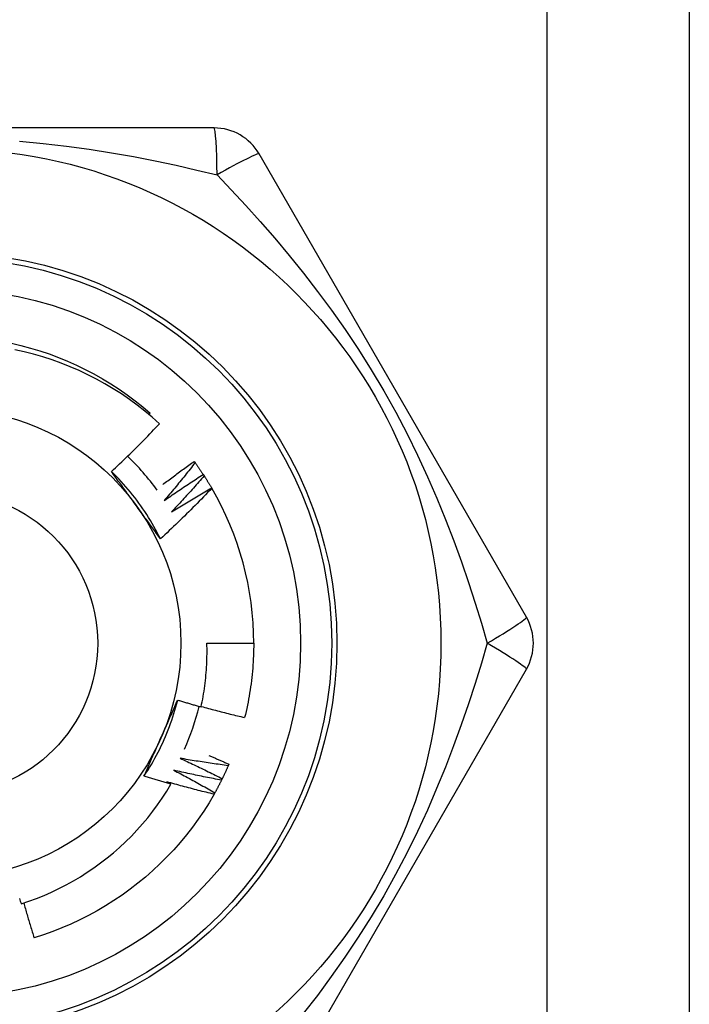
# Model space of a CAD drawing. Header units: inches. Extents: x 4.2 to 80.3, y 5.9 to 52.3.
# Tile 5 of 72: x 7.311 to 7.637, y 18.481 to 18.96. Entities that reach past the tile are written whole.
import ezdxf

# ---------------------------------------------------------------- set-up
doc = ezdxf.new("R2010")
doc.units = ezdxf.units.IN
doc.header["$LTSCALE"] = 5.125904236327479
doc.header["$MEASUREMENT"] = 0
doc.layers.add('Visible Edges(ANSI)', color=7, linetype='Continuous', lineweight=25)
doc.layers.add('Visible Tangent Edges(ANSI)', color=7, linetype='Continuous', lineweight=25)

msp = doc.modelspace()

# ---------------------------------------------------------------- linework, layer by layer
at = {"layer": 'Visible Edges(ANSI)'}
for p, q in [((7.636664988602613, 40.60268521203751), (7.636664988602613, 18.23633035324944)), ((7.40529318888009, 18.90742229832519), (7.145040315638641, 18.90742229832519)), ((7.55735105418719, 18.66937458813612), (7.427224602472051, 18.89476018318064)), ((7.373623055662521, 18.76793158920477), (7.374192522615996, 18.76859686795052)), ((7.395575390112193, 18.74517705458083), (7.396033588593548, 18.7445499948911)), ((7.400004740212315, 18.73880814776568), (7.400429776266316, 18.73815814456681)), ((7.404097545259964, 18.73221791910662), (7.404159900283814, 18.73211135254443)), ((7.401790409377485, 18.65671247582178), (7.424579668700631, 18.65671247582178)), ((7.427224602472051, 18.4186647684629), (7.55735105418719, 18.64405036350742)), ((7.412498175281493, 18.59785414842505), (7.41219038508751, 18.5971411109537)), ((7.382328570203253, 18.5892595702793), (7.384277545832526, 18.58810915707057)), ((7.409258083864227, 18.59080545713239), (7.408913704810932, 18.59010935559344)), ((7.405656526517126, 18.58393444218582), (7.405276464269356, 18.58325715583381))]:
    msp.add_line(p, q, dxfattribs=at)
at = {"layer": 'Visible Edges(ANSI)', "flags": 128}
for points in [[(7.306571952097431, 18.80267941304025), (7.311229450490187, 18.8015865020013), (7.315850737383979, 18.80034774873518), (7.320431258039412, 18.7989647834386), (7.324966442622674, 18.79743922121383), (7.32945173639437, 18.79577266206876), (7.333882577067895, 18.79396673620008), (7.338254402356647, 18.79202304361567), (7.342562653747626, 18.78994319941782), (7.346802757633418, 18.78772881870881), (7.35097017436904, 18.78538153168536), (7.355060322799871, 18.78290293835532), (7.359068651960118, 18.78029464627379), (7.362990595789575, 18.77755828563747), (7.366821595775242, 18.77469545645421), (7.370557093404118, 18.77170778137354), (7.374192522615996, 18.76859686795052)], [(7.378684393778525, 18.76349118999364), (7.375158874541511, 18.76662676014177), (7.371539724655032, 18.76964540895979), (7.367829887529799, 18.77254511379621), (7.364032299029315, 18.77532382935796), (7.360149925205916, 18.77797953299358), (7.356185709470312, 18.78051019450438), (7.352142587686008, 18.7829137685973), (7.348023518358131, 18.78518823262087), (7.343831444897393, 18.78733156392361), (7.339569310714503, 18.78934171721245), (7.33524007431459, 18.79121666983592), (7.330848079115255, 18.79295384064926), (7.326406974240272, 18.79454765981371), (7.321922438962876, 18.79599645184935), (7.317398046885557, 18.79729946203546), (7.312837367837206, 18.79845589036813), (7.308243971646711, 18.79946496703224)], [(7.355299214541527, 18.74023424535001), (7.356305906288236, 18.7411711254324), (7.357309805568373, 18.7421108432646), (7.358310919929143, 18.74305339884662), (7.359309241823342, 18.74399877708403), (7.36030476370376, 18.74494698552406), (7.361297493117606, 18.74589800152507), (7.362287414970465, 18.74685183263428), (7.363274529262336, 18.74780845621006), (7.364258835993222, 18.74876788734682), (7.365240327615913, 18.74973009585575), (7.366218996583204, 18.75069509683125), (7.367194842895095, 18.75166286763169), (7.368167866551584, 18.7526334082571), (7.369138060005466, 18.75360671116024), (7.370105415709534, 18.75458276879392), (7.371069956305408, 18.75556159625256), (7.372031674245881, 18.75654318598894), (7.372990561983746, 18.75752753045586), (7.373946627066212, 18.75851462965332), (7.374899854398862, 18.75950447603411), (7.375850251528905, 18.76049705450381), (7.376797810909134, 18.76149237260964), (7.37774252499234, 18.76249042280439), (7.378684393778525, 18.76349118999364)], [(7.380266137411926, 18.73387630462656), (7.380894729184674, 18.73435894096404), (7.381524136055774, 18.73484055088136), (7.382154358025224, 18.73532114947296), (7.382785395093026, 18.73580072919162), (7.38341723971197, 18.73627928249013), (7.384049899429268, 18.7367568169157), (7.384683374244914, 18.73723333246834), (7.385317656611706, 18.73770882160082), (7.385952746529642, 18.73818329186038), (7.38658864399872, 18.73865673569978), (7.387225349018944, 18.73912915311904), (7.387862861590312, 18.73960055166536), (7.388501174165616, 18.74007091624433), (7.389140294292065, 18.74054026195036), (7.38978021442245, 18.74100857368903), (7.390420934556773, 18.74147585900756), (7.391062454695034, 18.74194211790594), (7.391704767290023, 18.74240734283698), (7.392347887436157, 18.74287154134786), (7.392991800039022, 18.7433347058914), (7.393636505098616, 18.74379684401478), (7.394282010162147, 18.74425794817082), (7.394928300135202, 18.7447180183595), (7.395575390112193, 18.74517705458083)], [(7.379176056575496, 18.70749792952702), (7.378417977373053, 18.70901627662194), (7.377637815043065, 18.71052344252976), (7.376835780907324, 18.7120191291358), (7.37601207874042, 18.71350302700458), (7.375166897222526, 18.71497483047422), (7.374300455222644, 18.71643423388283), (7.373412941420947, 18.71788093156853), (7.372504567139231, 18.71931461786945), (7.371575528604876, 18.7207349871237), (7.370626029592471, 18.7221417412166), (7.3696562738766, 18.72353455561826), (7.368666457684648, 18.72491314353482), (7.367656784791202, 18.72627718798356), (7.366627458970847, 18.72762639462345), (7.365578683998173, 18.72896044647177), (7.364510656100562, 18.73027904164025), (7.363423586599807, 18.7315818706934), (7.362317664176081, 18.73286863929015), (7.361193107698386, 18.73413903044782), (7.36005009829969, 18.73539274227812), (7.358888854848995, 18.73662947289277), (7.35770957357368, 18.73784890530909), (7.356512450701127, 18.739050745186), (7.355297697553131, 18.74023469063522)], [(7.36736153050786, 18.72369589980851), (7.366856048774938, 18.72439161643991), (7.366351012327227, 18.72508669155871), (7.365846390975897, 18.72578113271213), (7.365342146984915, 18.72647495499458), (7.364838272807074, 18.72716815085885), (7.364334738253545, 18.72786074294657), (7.363831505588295, 18.72855273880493), (7.363328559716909, 18.72924415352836), (7.362825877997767, 18.72993497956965), (7.362323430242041, 18.73062523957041), (7.3618211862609, 18.73131494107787), (7.361319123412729, 18.73200409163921), (7.360817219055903, 18.73269269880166), (7.360315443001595, 18.73338077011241), (7.359813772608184, 18.73406832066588), (7.359312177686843, 18.73475535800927), (7.358810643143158, 18.7354418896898), (7.358309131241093, 18.73612792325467), (7.357807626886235, 18.73681347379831), (7.35730609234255, 18.73749854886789), (7.356804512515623, 18.73818314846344), (7.356302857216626, 18.73886729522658), (7.355801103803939, 18.73955098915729), (7.355299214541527, 18.74023424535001)], [(7.396033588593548, 18.7445499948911), (7.395426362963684, 18.7437709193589), (7.394817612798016, 18.74299297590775), (7.394207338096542, 18.74221615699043), (7.393595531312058, 18.74144048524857), (7.392982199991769, 18.74066594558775), (7.392367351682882, 18.73989254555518), (7.39175097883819, 18.73912029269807), (7.391133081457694, 18.73834918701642), (7.3905136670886, 18.73757922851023), (7.389892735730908, 18.73681041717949), (7.389270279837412, 18.73604276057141), (7.388646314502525, 18.735276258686), (7.388020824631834, 18.73451091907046), (7.387393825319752, 18.73374673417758), (7.386765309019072, 18.73298371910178), (7.386135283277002, 18.73222186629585), (7.385503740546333, 18.73146118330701), (7.384870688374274, 18.73070167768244), (7.384236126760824, 18.72994333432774), (7.383600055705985, 18.72918617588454), (7.382962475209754, 18.72843019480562), (7.382323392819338, 18.72767539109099), (7.381682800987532, 18.72692177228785), (7.381040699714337, 18.72616934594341)], [(7.396033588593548, 18.7445499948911), (7.396204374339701, 18.74431448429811), (7.396374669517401, 18.74407864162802), (7.396544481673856, 18.74384245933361), (7.396713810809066, 18.7436059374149), (7.396882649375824, 18.74336907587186), (7.397051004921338, 18.74313187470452), (7.397218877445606, 18.74289434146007), (7.397386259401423, 18.74265647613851), (7.397553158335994, 18.74241827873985), (7.397719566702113, 18.74217974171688), (7.397885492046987, 18.741940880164), (7.398050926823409, 18.74170168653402), (7.398215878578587, 18.74146216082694), (7.398380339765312, 18.74122231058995), (7.398544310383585, 18.74098213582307), (7.398707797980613, 18.74074162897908), (7.398870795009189, 18.7405008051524), (7.399033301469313, 18.74025964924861), (7.399195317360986, 18.74001817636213), (7.399356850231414, 18.73977637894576), (7.399517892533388, 18.73953426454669), (7.399678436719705, 18.73929182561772), (7.399838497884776, 18.73904906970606), (7.399998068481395, 18.7388059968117)], [(7.381040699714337, 18.72616934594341), (7.381818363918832, 18.72671348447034), (7.382597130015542, 18.72725611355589), (7.383376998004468, 18.72779721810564), (7.384157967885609, 18.72833681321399), (7.384940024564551, 18.72887488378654), (7.385723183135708, 18.72941142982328), (7.386507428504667, 18.72994645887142), (7.387292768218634, 18.73047997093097), (7.388079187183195, 18.73101195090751), (7.388866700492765, 18.73154241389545), (7.389655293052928, 18.73207134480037), (7.390444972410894, 18.7325987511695), (7.391235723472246, 18.73312462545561), (7.3920275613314, 18.73364897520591), (7.392820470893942, 18.73417179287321), (7.39361445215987, 18.7346930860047), (7.394409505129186, 18.73521283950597), (7.395205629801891, 18.73573106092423), (7.396002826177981, 18.73624775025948), (7.396801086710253, 18.73676290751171), (7.397600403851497, 18.73727652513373), (7.398400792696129, 18.73778860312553), (7.399202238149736, 18.73829914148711), (7.400004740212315, 18.73880814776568)], [(7.400429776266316, 18.73815814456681), (7.399782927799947, 18.73741163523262), (7.399134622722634, 18.73666634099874), (7.398484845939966, 18.73592224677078), (7.397833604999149, 18.73517937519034), (7.397180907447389, 18.73443771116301), (7.396526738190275, 18.73369726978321), (7.395871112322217, 18.73295805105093), (7.395214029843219, 18.73222005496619), (7.394555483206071, 18.73148328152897), (7.393895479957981, 18.73074773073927), (7.393234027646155, 18.73001341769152), (7.392571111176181, 18.7292803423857), (7.391906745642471, 18.72854849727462), (7.391240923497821, 18.72781788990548), (7.390573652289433, 18.72708852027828), (7.389904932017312, 18.72636039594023), (7.389234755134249, 18.72563351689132), (7.388563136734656, 18.72490789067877), (7.38789006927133, 18.72418350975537), (7.387215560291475, 18.72346038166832), (7.386539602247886, 18.72273851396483), (7.38586219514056, 18.7220178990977), (7.385183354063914, 18.72129855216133), (7.38450307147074, 18.72058045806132)], [(7.400429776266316, 18.73815814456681), (7.400588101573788, 18.73791409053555), (7.400745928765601, 18.73766972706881), (7.400903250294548, 18.73742504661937), (7.401060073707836, 18.73718004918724), (7.401216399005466, 18.73693474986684), (7.401372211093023, 18.73668913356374), (7.401527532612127, 18.73644320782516), (7.401682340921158, 18.73619697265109), (7.401836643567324, 18.73595042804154), (7.401990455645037, 18.73570358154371), (7.402143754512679, 18.7354564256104), (7.402296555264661, 18.73520896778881), (7.402448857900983, 18.73496120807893), (7.402600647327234, 18.73471314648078), (7.402751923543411, 18.73446478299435), (7.402902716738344, 18.73421611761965), (7.40305298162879, 18.73396715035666), (7.40320276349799, 18.73371788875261), (7.403352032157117, 18.73346833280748), (7.403500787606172, 18.73321847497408), (7.403649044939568, 18.73296833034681), (7.403796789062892, 18.73271788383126), (7.403944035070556, 18.73246715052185), (7.404090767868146, 18.73221612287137)], [(7.404159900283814, 18.73211135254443), (7.403153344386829, 18.73105190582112), (7.402143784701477, 18.72999536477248), (7.401131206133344, 18.72894172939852), (7.400115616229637, 18.72789102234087), (7.399097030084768, 18.72684323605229), (7.398075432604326, 18.72579838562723), (7.397050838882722, 18.72475647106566), (7.396023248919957, 18.72371749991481), (7.39499267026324, 18.72268147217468), (7.393959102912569, 18.72164841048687), (7.392922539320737, 18.72061829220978), (7.391882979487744, 18.71959112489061), (7.390840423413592, 18.71856691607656), (7.389794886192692, 18.71754567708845), (7.388746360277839, 18.71652740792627), (7.38769485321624, 18.71551211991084), (7.3866403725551, 18.71449982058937), (7.38558291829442, 18.71349051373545), (7.384522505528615, 18.71248420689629), (7.383459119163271, 18.71148090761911), (7.382392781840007, 18.71048062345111), (7.381323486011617, 18.70948336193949), (7.380251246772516, 18.70848912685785), (7.379176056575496, 18.70749792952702)], [(7.38450307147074, 18.72058045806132), (7.385307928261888, 18.7210835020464), (7.386113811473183, 18.72158497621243), (7.386920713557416, 18.72208488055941), (7.387728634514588, 18.72258320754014), (7.388537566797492, 18.72307996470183), (7.389347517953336, 18.72357513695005), (7.390158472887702, 18.72406874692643), (7.390970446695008, 18.72456077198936), (7.391783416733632, 18.72505121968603), (7.392597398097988, 18.72554008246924), (7.393412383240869, 18.7260273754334), (7.394228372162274, 18.72651308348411), (7.395045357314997, 18.72699720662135), (7.395863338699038, 18.72747975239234), (7.396682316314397, 18.72796071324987), (7.397502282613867, 18.72844008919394), (7.398323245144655, 18.72891787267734), (7.399145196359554, 18.72939407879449), (7.399968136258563, 18.72986869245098), (7.400792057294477, 18.730341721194), (7.401616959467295, 18.73081315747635), (7.402442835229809, 18.73128300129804), (7.403269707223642, 18.73175126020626), (7.404097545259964, 18.73221791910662)], [(7.379176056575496, 18.70749792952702), (7.37868433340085, 18.70816715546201), (7.378192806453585, 18.70883674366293), (7.377701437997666, 18.7095067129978), (7.377210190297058, 18.71017708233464), (7.376719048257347, 18.71084787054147), (7.376227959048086, 18.71151909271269), (7.375736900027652, 18.71219076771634), (7.375245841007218, 18.71286291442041), (7.374754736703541, 18.71353555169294), (7.37426357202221, 18.71420869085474), (7.373772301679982, 18.71488235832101), (7.373280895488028, 18.71555656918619), (7.372789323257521, 18.71623133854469), (7.372297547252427, 18.71690668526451), (7.371805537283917, 18.71758262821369), (7.371313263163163, 18.71825918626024), (7.370820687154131, 18.71893637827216), (7.370327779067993, 18.71961421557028), (7.369834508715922, 18.72029272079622), (7.369340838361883, 18.72097191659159), (7.368846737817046, 18.72165181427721), (7.368352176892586, 18.72233242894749), (7.367857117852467, 18.72301379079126), (7.36736153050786, 18.72369589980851)], [(7.398958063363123, 18.62571809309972), (7.399227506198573, 18.62699062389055), (7.399484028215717, 18.62826615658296), (7.399727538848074, 18.62954441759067), (7.399957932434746, 18.63082479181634), (7.400175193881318, 18.63210714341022), (7.400379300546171, 18.63339136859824), (7.400570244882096, 18.63467736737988), (7.40074801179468, 18.63596503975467), (7.40091258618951, 18.6372542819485), (7.401063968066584, 18.63854499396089), (7.401202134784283, 18.63983707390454), (7.401327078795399, 18.64113042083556), (7.401438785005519, 18.64242493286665), (7.401537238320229, 18.64372050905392), (7.401622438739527, 18.64501704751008), (7.401694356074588, 18.64631444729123), (7.401752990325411, 18.64761260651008), (7.401798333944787, 18.64891142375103), (7.401830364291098, 18.65021079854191), (7.401849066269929, 18.65151062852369), (7.401854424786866, 18.65281081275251), (7.401846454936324, 18.65411124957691), (7.401825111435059, 18.65541183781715), (7.401790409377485, 18.65671247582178)], [(7.424579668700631, 18.65671247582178), (7.424571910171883, 18.65519235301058), (7.424548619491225, 18.65367239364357), (7.424509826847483, 18.65215275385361), (7.424455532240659, 18.65063358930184), (7.424385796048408, 18.64911505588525), (7.424300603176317, 18.64759731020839), (7.424199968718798, 18.64608050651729), (7.424083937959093, 18.6445648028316), (7.423952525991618, 18.64305035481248), (7.423805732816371, 18.64153731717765), (7.423643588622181, 18.64002584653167), (7.423466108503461, 18.63851609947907), (7.423273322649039, 18.63700822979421), (7.423065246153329, 18.63550239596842), (7.422841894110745, 18.63399875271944), (7.422603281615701, 18.63249745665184), (7.422349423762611, 18.63099866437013), (7.422080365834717, 18.62950252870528), (7.421796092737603, 18.62800920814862), (7.421496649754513, 18.62651885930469), (7.421182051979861, 18.62503163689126), (7.420852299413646, 18.62354769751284), (7.420507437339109, 18.62206719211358), (7.420147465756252, 18.62059028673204)], [(7.371152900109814, 18.59203050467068), (7.372088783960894, 18.59344619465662), (7.373003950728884, 18.59487541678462), (7.373898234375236, 18.59631783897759), (7.374771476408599, 18.59777314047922), (7.375623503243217, 18.59924098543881), (7.376454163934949, 18.60072104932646), (7.377263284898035, 18.60221300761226), (7.378050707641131, 18.60371652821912), (7.378816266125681, 18.60523128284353), (7.379559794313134, 18.60675694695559), (7.380281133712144, 18.6082931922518), (7.380980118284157, 18.60983969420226), (7.381656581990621, 18.61139611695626), (7.382310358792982, 18.61296213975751), (7.382941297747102, 18.61453743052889), (7.383549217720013, 18.61612166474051), (7.384133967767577, 18.61771451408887), (7.384695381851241, 18.61931565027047), (7.385233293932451, 18.6209247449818), (7.385747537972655, 18.62254147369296), (7.386237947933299, 18.62416550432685), (7.386704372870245, 18.62579651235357), (7.387146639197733, 18.62743416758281), (7.387564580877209, 18.62907814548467)], [(7.379273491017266, 18.61036117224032), (7.379623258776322, 18.61114678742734), (7.379972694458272, 18.61193170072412), (7.380321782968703, 18.61271593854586), (7.380670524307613, 18.61349952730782), (7.381018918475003, 18.61428249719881), (7.38136695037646, 18.61506487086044), (7.38171462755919, 18.61584667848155), (7.38206193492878, 18.61662794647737), (7.382408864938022, 18.61740869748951), (7.382755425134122, 18.6181889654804), (7.383101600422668, 18.61896876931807), (7.38344739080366, 18.61974814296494), (7.38379278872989, 18.62052710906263), (7.384137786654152, 18.62130569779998), (7.384482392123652, 18.62208393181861), (7.38482658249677, 18.62286184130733), (7.385170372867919, 18.62363944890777), (7.385513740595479, 18.62441678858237), (7.385856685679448, 18.62519388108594), (7.386199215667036, 18.6259707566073), (7.386541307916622, 18.6267474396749), (7.38688296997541, 18.62752395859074), (7.387224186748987, 18.62830033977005), (7.387564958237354, 18.62907660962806)], [(7.387564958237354, 18.62907660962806), (7.388038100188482, 18.62893096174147), (7.38851138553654, 18.62878580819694), (7.388984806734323, 18.62864115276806), (7.389458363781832, 18.62849699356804), (7.389932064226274, 18.62835333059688), (7.390405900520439, 18.62821016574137), (7.390879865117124, 18.62806749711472), (7.391353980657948, 18.62792532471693), (7.391828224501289, 18.627783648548), (7.392302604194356, 18.62764246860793), (7.392777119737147, 18.62750178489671), (7.393251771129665, 18.62736159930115), (7.393726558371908, 18.62722190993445), (7.394201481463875, 18.6270827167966), (7.394676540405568, 18.62694401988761), (7.395151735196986, 18.62680581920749), (7.395627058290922, 18.62666811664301), (7.396102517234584, 18.6265309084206), (7.396578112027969, 18.62639419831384), (7.397053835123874, 18.62625798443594), (7.397529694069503, 18.6261222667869), (7.398005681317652, 18.62598704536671), (7.398481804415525, 18.62585232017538), (7.398958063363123, 18.62571809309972)], [(7.399012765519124, 18.62597134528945), (7.399887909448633, 18.62572819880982), (7.400763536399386, 18.62548669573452), (7.401639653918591, 18.62524683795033), (7.402516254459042, 18.62500862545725), (7.403393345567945, 18.62477205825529), (7.404270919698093, 18.62453713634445), (7.405148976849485, 18.62430385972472), (7.406027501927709, 18.62407222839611), (7.406906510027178, 18.62384224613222), (7.407786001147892, 18.62361390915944), (7.408665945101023, 18.62338722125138), (7.409546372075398, 18.62316217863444), (7.410427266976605, 18.62293878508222), (7.411308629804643, 18.62271703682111), (7.412190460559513, 18.62249694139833), (7.4130727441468, 18.62227849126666), (7.413955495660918, 18.62206169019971), (7.414838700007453, 18.62184654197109), (7.415722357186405, 18.62163303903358), (7.416606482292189, 18.62142118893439), (7.417491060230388, 18.62121098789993), (7.418376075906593, 18.62100243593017), (7.419261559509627, 18.62079553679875), (7.420147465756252, 18.62059028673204)], [(7.371152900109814, 18.59203050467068), (7.371486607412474, 18.59279096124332), (7.371820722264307, 18.59355142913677), (7.372155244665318, 18.59431195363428), (7.372490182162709, 18.59507256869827), (7.372825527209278, 18.59583330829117), (7.373161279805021, 18.59659421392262), (7.37349743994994, 18.59735531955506), (7.373834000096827, 18.59811666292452), (7.37417096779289, 18.59887828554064), (7.374508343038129, 18.59964022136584), (7.374846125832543, 18.60040250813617), (7.375184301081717, 18.60116518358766), (7.375522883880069, 18.60192828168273), (7.375861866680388, 18.60269184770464), (7.376201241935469, 18.60345591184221), (7.376541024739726, 18.60422051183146), (7.376881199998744, 18.60498568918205), (7.377221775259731, 18.60575147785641), (7.37756274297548, 18.60651791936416), (7.377904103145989, 18.60728504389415), (7.378245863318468, 18.6080528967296), (7.378588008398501, 18.60882150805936), (7.378930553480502, 18.60959092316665), (7.379273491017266, 18.61036117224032)], [(7.402724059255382, 18.60211774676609), (7.40313305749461, 18.60194447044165), (7.403541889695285, 18.60177081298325), (7.40395057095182, 18.6015967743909), (7.404359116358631, 18.6014223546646), (7.404767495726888, 18.60124755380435), (7.405175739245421, 18.60107237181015), (7.405583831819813, 18.60089681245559), (7.405991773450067, 18.60072086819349), (7.406399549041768, 18.60054454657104), (7.406807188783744, 18.60036784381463), (7.407214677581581, 18.60019075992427), (7.407622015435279, 18.60001329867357), (7.408029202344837, 18.59983545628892), (7.408436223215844, 18.59965723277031), (7.408843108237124, 18.59947863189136), (7.409249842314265, 18.59929964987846), (7.409656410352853, 18.59912029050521), (7.410062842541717, 18.598940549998), (7.410469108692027, 18.59876042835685), (7.410875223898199, 18.59857993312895), (7.411281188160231, 18.5983990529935), (7.411687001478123, 18.5982177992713), (7.412092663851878, 18.59803616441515), (7.412498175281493, 18.59785414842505)], [(7.388743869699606, 18.60073222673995), (7.389607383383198, 18.60033828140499), (7.390470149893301, 18.59994261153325), (7.391332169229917, 18.59954522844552), (7.392193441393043, 18.5991461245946), (7.393053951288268, 18.59874530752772), (7.393913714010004, 18.59834277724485), (7.394772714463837, 18.597938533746), (7.395630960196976, 18.59753257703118), (7.396488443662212, 18.59712491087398), (7.397345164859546, 18.5967155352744), (7.398201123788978, 18.59630445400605), (7.3990563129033, 18.59589166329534), (7.399910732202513, 18.59547716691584), (7.400764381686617, 18.59506096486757), (7.401617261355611, 18.59464306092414), (7.402469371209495, 18.59422345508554), (7.403320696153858, 18.59380214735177), (7.404171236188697, 18.59337913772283), (7.405021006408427, 18.59295443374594), (7.405869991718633, 18.59252802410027), (7.40671820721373, 18.59209992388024), (7.40756562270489, 18.59167013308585), (7.408412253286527, 18.5912386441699), (7.409258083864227, 18.59080545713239)], [(7.41219038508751, 18.5971411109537), (7.411210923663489, 18.59726897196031), (7.410231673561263, 18.59739872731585), (7.409252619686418, 18.59753036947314), (7.408273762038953, 18.59766390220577), (7.407295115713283, 18.59779932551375), (7.406316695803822, 18.59793663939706), (7.405338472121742, 18.59807584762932), (7.404360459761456, 18.59821694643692), (7.403382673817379, 18.59835993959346), (7.40240511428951, 18.59850482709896), (7.401427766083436, 18.59865160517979), (7.400450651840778, 18.59880027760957), (7.399473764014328, 18.59895084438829), (7.398497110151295, 18.59910330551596), (7.397520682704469, 18.59925766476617), (7.396544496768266, 18.59941391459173), (7.395568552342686, 18.59957206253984), (7.394592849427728, 18.5997321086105), (7.393617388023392, 18.59989405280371), (7.392642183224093, 18.60005789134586), (7.391667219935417, 18.60022362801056), (7.390692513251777, 18.60039126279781), (7.389718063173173, 18.6005607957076), (7.388743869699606, 18.60073222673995)], [(7.41219038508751, 18.5971411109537), (7.412074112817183, 18.59687444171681), (7.411957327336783, 18.59660801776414), (7.411839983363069, 18.5963418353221), (7.411722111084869, 18.59607590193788), (7.411603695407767, 18.59581021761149), (7.411484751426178, 18.59554477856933), (7.41136526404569, 18.595279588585), (7.411245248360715, 18.5950146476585), (7.411124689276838, 18.59474995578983), (7.411003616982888, 18.59448551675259), (7.410881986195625, 18.59422132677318), (7.410759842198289, 18.5939573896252), (7.410637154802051, 18.59369370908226), (7.410513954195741, 18.59343027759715), (7.410390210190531, 18.59316710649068), (7.410265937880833, 18.59290418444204), (7.410141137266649, 18.59264151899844), (7.410015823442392, 18.59237911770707), (7.409889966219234, 18.59211696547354), (7.409763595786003, 18.59185507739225), (7.409636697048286, 18.591593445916), (7.409509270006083, 18.59133207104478), (7.409381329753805, 18.59107096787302), (7.409252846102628, 18.59081011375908)], [(7.384277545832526, 18.58810915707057), (7.383728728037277, 18.58826541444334), (7.383180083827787, 18.58842229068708), (7.382631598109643, 18.58857978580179), (7.382083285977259, 18.58873790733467), (7.381535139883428, 18.58889664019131), (7.38098715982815, 18.58905599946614), (7.380439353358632, 18.58921597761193), (7.379891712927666, 18.5893765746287), (7.379344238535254, 18.58953779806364), (7.378796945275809, 18.58969963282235), (7.378249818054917, 18.58986209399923), (7.377702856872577, 18.59002517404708), (7.377156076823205, 18.5901888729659), (7.376609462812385, 18.5903531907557), (7.376063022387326, 18.59051813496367), (7.375516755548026, 18.5906836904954), (7.374970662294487, 18.59084987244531), (7.374424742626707, 18.59101667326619), (7.373878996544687, 18.59118409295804), (7.373333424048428, 18.59135213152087), (7.372788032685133, 18.59152079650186), (7.372242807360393, 18.59169008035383), (7.371697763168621, 18.59185998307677), (7.371152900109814, 18.59203050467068)], [(7.385685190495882, 18.59491259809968), (7.386527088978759, 18.59447436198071), (7.387368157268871, 18.5940344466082), (7.388208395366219, 18.59359285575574), (7.38904778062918, 18.59314958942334), (7.389886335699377, 18.5927046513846), (7.390724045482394, 18.59225803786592), (7.391560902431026, 18.59180974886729), (7.392396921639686, 18.59135979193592), (7.393232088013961, 18.59090817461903), (7.394066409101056, 18.59045488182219), (7.394899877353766, 18.58999992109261), (7.395732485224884, 18.58954329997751), (7.396564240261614, 18.58908501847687), (7.397395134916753, 18.5886250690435), (7.398225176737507, 18.5881634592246), (7.39905435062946, 18.58770018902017), (7.39988266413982, 18.58723526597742), (7.400710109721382, 18.58676868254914), (7.401536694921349, 18.58630043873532), (7.402362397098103, 18.58583054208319), (7.403187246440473, 18.58535900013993), (7.404011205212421, 18.58488579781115), (7.404834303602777, 18.58441094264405), (7.405656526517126, 18.58393444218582)], [(7.408913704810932, 18.59010935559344), (7.407942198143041, 18.59028788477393), (7.406971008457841, 18.59046829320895), (7.406000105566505, 18.59065057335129), (7.405029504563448, 18.59083473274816), (7.404059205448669, 18.59102077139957), (7.403089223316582, 18.5912086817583), (7.402119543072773, 18.59139847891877), (7.401150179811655, 18.59159014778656), (7.400181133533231, 18.59178369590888), (7.399212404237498, 18.59197913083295), (7.398243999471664, 18.59217643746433), (7.397275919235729, 18.59237562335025), (7.396308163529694, 18.59257669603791), (7.395340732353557, 18.59277964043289), (7.394373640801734, 18.59298447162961), (7.393406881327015, 18.59319118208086), (7.392440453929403, 18.59339977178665), (7.391474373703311, 18.59361024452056), (7.390508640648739, 18.59382259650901), (7.38954324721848, 18.59403683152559), (7.38857820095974, 18.59425294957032), (7.387613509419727, 18.59447095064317), (7.386649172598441, 18.59469083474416), (7.385685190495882, 18.59491259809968)], [(7.311281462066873, 18.52991917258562), (7.315057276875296, 18.53118368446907), (7.318797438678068, 18.53256347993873), (7.322496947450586, 18.53405720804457), (7.326145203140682, 18.53566062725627), (7.329739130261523, 18.53737205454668), (7.333276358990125, 18.53919009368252), (7.336754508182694, 18.54111332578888), (7.340171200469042, 18.54314033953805), (7.343524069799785, 18.54526972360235), (7.346810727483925, 18.54750006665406), (7.350028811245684, 18.54982996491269), (7.353175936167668, 18.55225799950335), (7.356249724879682, 18.55478276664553), (7.359247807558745, 18.55740284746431), (7.362167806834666, 18.56011683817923), (7.365004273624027, 18.56292022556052), (7.367749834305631, 18.565805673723), (7.37040267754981, 18.56877083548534), (7.372961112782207, 18.57181344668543), (7.375423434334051, 18.57493125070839), (7.377787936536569, 18.57812197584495), (7.380052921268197, 18.58138338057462), (7.382216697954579, 18.58471319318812), (7.384277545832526, 18.58810915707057)], [(7.405276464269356, 18.58325715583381), (7.404315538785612, 18.58348586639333), (7.403355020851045, 18.58371644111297), (7.402394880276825, 18.58394886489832), (7.401435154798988, 18.58418315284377), (7.400475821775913, 18.58441930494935), (7.399516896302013, 18.58465731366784), (7.398558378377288, 18.58489717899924), (7.397600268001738, 18.58513890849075), (7.396642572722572, 18.58538249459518), (7.395685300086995, 18.58562793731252), (7.394728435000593, 18.58587524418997), (7.39377199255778, 18.58612441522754), (7.392815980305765, 18.58637544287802), (7.391860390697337, 18.58662832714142), (7.390905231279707, 18.58688307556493), (7.389950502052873, 18.58713968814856), (7.388996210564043, 18.5873981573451), (7.388042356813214, 18.58765849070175), (7.387088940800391, 18.58792068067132), (7.386135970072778, 18.588184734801), (7.385183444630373, 18.58845065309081), (7.384231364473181, 18.58871842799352), (7.383279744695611, 18.58898806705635), (7.382328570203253, 18.5892595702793)], [(7.408913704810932, 18.59010935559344), (7.408783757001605, 18.58984908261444), (7.408653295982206, 18.58958908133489), (7.408522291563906, 18.58932934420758), (7.408390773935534, 18.58906989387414), (7.408258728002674, 18.58881070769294), (7.408126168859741, 18.5885518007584), (7.407993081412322, 18.58829317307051), (7.40785948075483, 18.58803481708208), (7.407725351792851, 18.5877767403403), (7.407590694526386, 18.58751894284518), (7.407455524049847, 18.58726141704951), (7.407319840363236, 18.58700417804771), (7.407183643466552, 18.58674721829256), (7.407046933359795, 18.58649053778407), (7.406909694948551, 18.58623414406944), (7.406771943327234, 18.58597802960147), (7.406633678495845, 18.58572219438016), (7.406494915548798, 18.58546664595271), (7.406355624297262, 18.58521138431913), (7.406215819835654, 18.58495640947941), (7.406075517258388, 18.58470171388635), (7.405934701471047, 18.58444731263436), (7.405793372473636, 18.58419319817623), (7.405651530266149, 18.58393936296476)], [(7.405276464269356, 18.58325715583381), (7.402854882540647, 18.57913040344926), (7.400298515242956, 18.57508750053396), (7.397611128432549, 18.57113145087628), (7.394796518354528, 18.56726528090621), (7.391858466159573, 18.56349198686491), (7.388800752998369, 18.55981460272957), (7.385627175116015, 18.55623612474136), (7.382341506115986, 18.55275957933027), (7.378947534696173, 18.54938797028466), (7.375449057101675, 18.54612432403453), (7.371849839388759, 18.54297164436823), (7.368153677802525, 18.53993295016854), (7.364364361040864, 18.53701125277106), (7.36048566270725, 18.53420956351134), (7.356521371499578, 18.53153090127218), (7.352475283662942, 18.52897827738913), (7.34835117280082, 18.5265547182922), (7.344152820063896, 18.52426322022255), (7.339884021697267, 18.52210678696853), (7.335548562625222, 18.52008846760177), (7.331150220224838, 18.5182112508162), (7.326692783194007, 18.51647815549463), (7.322180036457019, 18.51489220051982), (7.317615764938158, 18.51345640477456)], [(7.310603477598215, 18.53251529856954), (7.310771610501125, 18.53186589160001), (7.310940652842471, 18.53121673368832), (7.311110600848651, 18.53056782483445), (7.311281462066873, 18.52991917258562)], [(7.312623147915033, 18.53035397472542), (7.312818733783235, 18.52964667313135), (7.313015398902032, 18.52893965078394), (7.313213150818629, 18.52823290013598), (7.313411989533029, 18.52752642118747), (7.313611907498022, 18.52682021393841), (7.313812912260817, 18.52611430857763), (7.314014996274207, 18.52540865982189), (7.314218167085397, 18.52470329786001), (7.314422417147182, 18.52399822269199), (7.314627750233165, 18.52329341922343), (7.314834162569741, 18.52258890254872), (7.315041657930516, 18.52188467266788), (7.315250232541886, 18.52118072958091), (7.315459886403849, 18.5204770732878), (7.315670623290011, 18.51977368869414), (7.315882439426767, 18.51907060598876), (7.316095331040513, 18.51836781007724), (7.316309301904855, 18.51766530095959), (7.31652435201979, 18.51696309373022), (7.316740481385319, 18.5162611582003), (7.31695768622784, 18.51555952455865), (7.317175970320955, 18.51485819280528), (7.317395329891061, 18.51415714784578), (7.317615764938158, 18.51345640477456)]]:
    msp.add_lwpolyline(points, dxfattribs=at)
at = {"layer": 'Visible Edges(ANSI)'}
for centre, radius in [((7.27516675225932, 18.65671247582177), 0.2405801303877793), ((7.275166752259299, 18.65671247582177), 0.1722047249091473), ((7.27516675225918, 18.65671247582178), 0.1139590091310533)]:
    msp.add_circle(centre, radius, dxfattribs=at)
for centre, radius, start, end in [((7.405293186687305, 18.88209807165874), 0.0253242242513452, 30.00000000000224, 89.999999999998), ((7.275166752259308, 18.65671247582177), 0.1266211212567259, 36.01810377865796, 45.95689622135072), ((7.275166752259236, 18.65671247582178), 0.1494129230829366, 0, 30.30707566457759), ((7.535419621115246, 18.65671247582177), 0.0253242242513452, 330.0000000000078, 30.00000000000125), ((7.275166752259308, 18.65671247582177), 0.1266211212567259, 336.0181037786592, 345.9568962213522)]:
    msp.add_arc(centre, radius, start, end, dxfattribs=at)
at = {"layer": 'Visible Tangent Edges(ANSI)'}
msp.add_line((7.567388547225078, 18.23633035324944), (7.567388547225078, 40.60268521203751), dxfattribs=at)
at = {"layer": 'Visible Tangent Edges(ANSI)', "flags": 128}
for points in [[(7.31058009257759, 18.9009440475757), (7.322052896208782, 18.89990097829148), (7.333348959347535, 18.89860990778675), (7.344459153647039, 18.89709364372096), (7.355374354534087, 18.89537502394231), (7.366085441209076, 18.89347685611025), (7.376583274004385, 18.891421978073), (7.386858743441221, 18.88923319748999), (7.396902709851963, 18.88693333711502), (7.406706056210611, 18.88454523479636)], [(7.406706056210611, 18.88454523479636), (7.413674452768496, 18.87724752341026), (7.420693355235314, 18.86968498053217), (7.427736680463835, 18.86185760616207), (7.434778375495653, 18.85376535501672), (7.441792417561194, 18.84540821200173), (7.448752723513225, 18.83678614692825), (7.455633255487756, 18.82789914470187), (7.46240794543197, 18.81874719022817), (7.469050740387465, 18.80933023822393), (7.475535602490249, 18.7996482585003), (7.481836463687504, 18.78970125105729), (7.487927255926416, 18.77948917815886), (7.493750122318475, 18.76907914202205), (7.499229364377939, 18.75863158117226), (7.50437693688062, 18.74817154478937), (7.509207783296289, 18.73771869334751), (7.513736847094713, 18.72729267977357), (7.517979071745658, 18.71691314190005), (7.521949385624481, 18.70659974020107), (7.525662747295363, 18.69637212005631), (7.529134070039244, 18.68624993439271), (7.532378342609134, 18.67625283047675), (7.535410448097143, 18.66640046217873), (7.538245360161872, 18.65671247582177)], [(7.538245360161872, 18.65671247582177), (7.53540954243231, 18.64702880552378), (7.532369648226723, 18.63716899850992), (7.529112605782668, 18.62715560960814), (7.525625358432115, 18.61701118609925), (7.521894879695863, 18.6067582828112), (7.517908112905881, 18.59641945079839), (7.513652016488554, 18.58601723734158), (7.50911351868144, 18.57557420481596), (7.504279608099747, 18.5651128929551), (7.499137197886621, 18.55465585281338), (7.49367326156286, 18.54422565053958), (7.487874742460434, 18.53384482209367), (7.481770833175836, 18.52359705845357), (7.47546259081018, 18.51362811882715), (7.468977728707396, 18.50394016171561), (7.462340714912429, 18.49453010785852), (7.455576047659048, 18.48539481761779), (7.448708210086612, 18.47653116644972)]]:
    msp.add_lwpolyline(points, dxfattribs=at)
at = {"layer": 'Visible Tangent Edges(ANSI)'}
for centre, radius in [((7.27516675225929, 18.65671247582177), 0.1899316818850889), ((7.27516675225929, 18.65671247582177), 0.1873992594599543), ((7.275166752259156, 18.65671247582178), 0.0734402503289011)]:
    msp.add_circle(centre, radius, dxfattribs=at)
for centre, major_axis, ratio, start_param, end_param in [((7.405293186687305, 18.88209807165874), (0, 0.0253242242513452), 0.0560536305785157, 4.809173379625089, 6.283185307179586), ((7.405293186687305, 18.88209807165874), (0.0219314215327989, 0.0126621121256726), 0.0560536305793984, 0, 1.474011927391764), ((7.535419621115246, 18.65671247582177), (0.0219314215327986, 0.0126621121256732), 0.056053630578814, 4.809173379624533, 6.283185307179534), ((7.535419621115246, 18.65671247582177), (0.0219314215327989, -0.0126621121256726), 0.0560536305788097, 0, 1.474011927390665)]:
    msp.add_ellipse(centre, major_axis=major_axis, ratio=ratio, start_param=start_param, end_param=end_param, dxfattribs=at)

doc.saveas('drawing.dxf')
